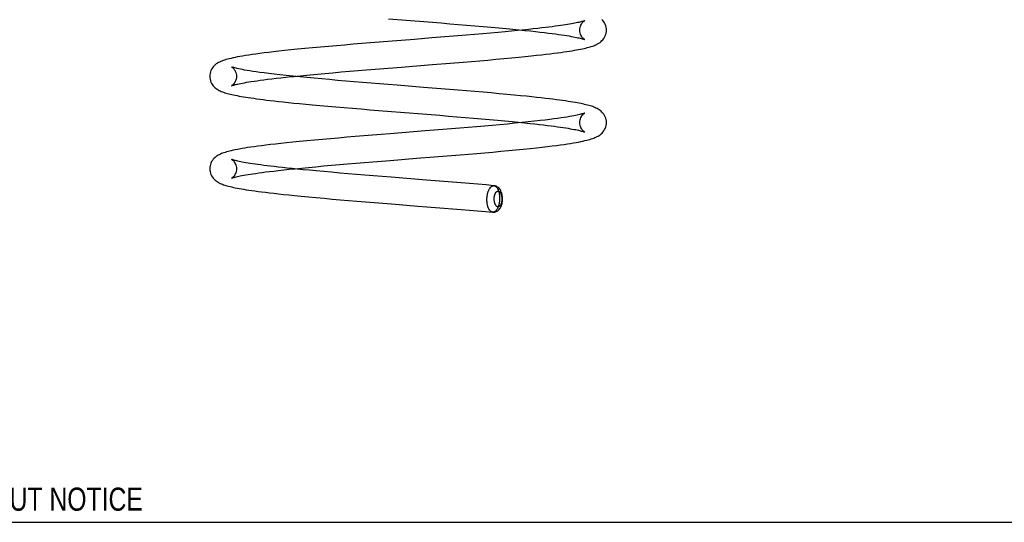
# Model space of a CAD drawing. Header units: inches. Extents: x 0 to 5.5, y 0 to 4.25.
# Tile 1 of 5: x 0.94 to 2.75, y 0 to 0.92. Entities that reach past the tile are written whole.
import ezdxf
from ezdxf.enums import TextEntityAlignment as Align

# ---------------------------------------------------------------- set-up
doc = ezdxf.new("R2010")
doc.units = ezdxf.units.IN
doc.header["$LTSCALE"] = 0.3025
doc.header["$MEASUREMENT"] = 0
doc.linetypes.add('HIDDEN', pattern=[0.2, 0.1, -0.1])
doc.layers.get('0').update_dxf_attribs({"linetype": 'CONTINUOUS'})
doc.layers.add('DEFAULT_2', color=8, linetype='HIDDEN')
doc.styles.get("Standard").update_dxf_attribs({"font": 'txt', "width": 0.8})

msp = doc.modelspace()

# ---------------------------------------------------------------- linework, layer by layer
at = {"color": 7, "linetype": 'CONTINUOUS'}
for p, q in [((1.6659, 0.8877), (1.6172, 0.8838)), ((1.6982, 0.8903), (1.6659, 0.8877)), ((1.6099, 0.8342), (1.6424, 0.8368)), ((1.6424, 0.8368), (1.6912, 0.8407)), ((1.686, 0.7194), (1.6212, 0.7142)), ((1.6701, 0.6691), (1.7023, 0.6717)), ((1.6217, 0.6652), (1.6701, 0.6691)), ((0, 0), (5.5, 0))]:
    msp.add_line(p, q, dxfattribs=at)
for points in [[(1.6186, 0.9256), (1.6833, 0.9205), (1.6994, 0.9192), (1.7153, 0.9179), (1.7311, 0.9166), (1.7466, 0.9153), (1.762, 0.9141), (1.7773, 0.9128), (1.7923, 0.9115), (1.8069, 0.9102), (1.821, 0.9089), (1.8343, 0.9077), (1.8467, 0.9065), (1.8583, 0.9053), (1.869, 0.9042), (1.8791, 0.9032), (1.8884, 0.9022), (1.8969, 0.9012), (1.9049, 0.9003), (1.9121, 0.8994), (1.9189, 0.8985), (1.9251, 0.8977), (1.9309, 0.8969), (1.9363, 0.8962), (1.9413, 0.8954), (1.9459, 0.8947), (1.9501, 0.894), (1.954, 0.8933), (1.9576, 0.8927), (1.9608, 0.892), (1.9637, 0.8915), (1.9663, 0.8909), (1.9686, 0.8904), (1.9707, 0.8899), (1.9725, 0.8894), (1.9741, 0.889), (1.9755, 0.8886), (1.9766, 0.8882), (1.9776, 0.8879), (1.9783, 0.8876), (1.9788, 0.8874), (1.979, 0.8873), (1.9791, 0.8873)], [(2.0189, 0.9048), (2.0188, 0.9074), (2.0183, 0.9102), (2.0176, 0.9129), (2.0166, 0.9155), (2.0154, 0.9179), (2.014, 0.9202), (2.0124, 0.9223), (2.0107, 0.9242)], [(1.6912, 0.8407), (1.7074, 0.842), (1.7235, 0.8433), (1.7395, 0.8446), (1.7553, 0.8459), (1.7708, 0.8472), (1.7861, 0.8485), (1.801, 0.8498), (1.8158, 0.8512), (1.8304, 0.8525), (1.8445, 0.8538), (1.8576, 0.8551), (1.8696, 0.8563), (1.8805, 0.8574), (1.8904, 0.8585), (1.8995, 0.8595), (1.9078, 0.8604), (1.9154, 0.8614), (1.9225, 0.8622), (1.929, 0.8631), (1.9351, 0.8639), (1.9407, 0.8647), (1.946, 0.8655), (1.951, 0.8662), (1.9556, 0.867), (1.96, 0.8677), (1.964, 0.8684), (1.9678, 0.8691), (1.9714, 0.8698), (1.9748, 0.8705), (1.9779, 0.8712), (1.9809, 0.8719), (1.9837, 0.8726), (1.9863, 0.8733), (1.9888, 0.874), (1.9911, 0.8747), (1.9933, 0.8754), (1.9955, 0.8762), (1.9975, 0.877), (1.9995, 0.8779), (2.0014, 0.8788), (2.0034, 0.8799), (2.0052, 0.881), (2.0071, 0.8823), (2.0089, 0.8837), (2.0107, 0.8854), (2.0124, 0.8872), (2.014, 0.8893), (2.0154, 0.8916), (2.0166, 0.8941), (2.0176, 0.8967), (2.0183, 0.8994), (2.0188, 0.9022), (2.0189, 0.9048)], [(1.8637, 0.9048), (1.8558, 0.904), (1.8446, 0.9029), (1.8327, 0.9018), (1.8198, 0.9006), (1.806, 0.8993), (1.7915, 0.898), (1.7764, 0.8967), (1.7611, 0.8954), (1.7457, 0.8942), (1.7301, 0.8929), (1.7142, 0.8916), (1.6982, 0.8903)], [(1.6172, 0.8838), (1.6011, 0.8825), (1.5851, 0.8812), (1.5692, 0.8799), (1.5535, 0.8787), (1.538, 0.8774), (1.5227, 0.8761), (1.5078, 0.8748), (1.4932, 0.8735), (1.4788, 0.8721), (1.4647, 0.8708), (1.4512, 0.8695), (1.4388, 0.8683), (1.4275, 0.8671), (1.417, 0.866), (1.4072, 0.8649), (1.3982, 0.8638), (1.3898, 0.8628), (1.3819, 0.8618), (1.3747, 0.8608), (1.3679, 0.8599), (1.3616, 0.8589), (1.3557, 0.858), (1.3503, 0.8571), (1.3453, 0.8563), (1.3407, 0.8554), (1.3365, 0.8546), (1.3326, 0.8538), (1.3289, 0.8529), (1.3256, 0.8521), (1.3225, 0.8513), (1.3197, 0.8505), (1.3171, 0.8497), (1.3146, 0.8489), (1.3123, 0.848), (1.3101, 0.8471), (1.308, 0.8461), (1.3059, 0.845), (1.3039, 0.8438), (1.3019, 0.8425), (1.3, 0.841), (1.2982, 0.8392), (1.2964, 0.8373), (1.2948, 0.8352), (1.2933, 0.8329), (1.2921, 0.8305), (1.2912, 0.8279), (1.2905, 0.8253), (1.29, 0.8225), (1.2899, 0.8198)], [(1.6341, 0.8034), (1.618, 0.8047), (1.602, 0.806), (1.5862, 0.8073), (1.5705, 0.8086), (1.555, 0.8099), (1.5397, 0.8111), (1.5248, 0.8124), (1.5101, 0.8137), (1.4958, 0.815), (1.4818, 0.8162), (1.4683, 0.8175), (1.4553, 0.8188), (1.4427, 0.82), (1.4305, 0.8213), (1.4189, 0.8226), (1.4082, 0.8238), (1.3985, 0.825), (1.3899, 0.8261), (1.3821, 0.8271), (1.3752, 0.828), (1.369, 0.8289), (1.3635, 0.8298), (1.3585, 0.8306), (1.354, 0.8314), (1.35, 0.8321), (1.3465, 0.8328), (1.3433, 0.8335), (1.3405, 0.8341), (1.3381, 0.8347), (1.336, 0.8353), (1.3342, 0.8358), (1.3327, 0.8362), (1.3316, 0.8366), (1.3307, 0.8369), (1.3301, 0.8371), (1.3298, 0.8373), (1.3297, 0.8373)], [(1.4451, 0.8198), (1.4505, 0.8204), (1.462, 0.8215), (1.4744, 0.8227), (1.4876, 0.8239), (1.5016, 0.8252), (1.5163, 0.8265), (1.5315, 0.8278), (1.5469, 0.8291), (1.5624, 0.8304), (1.578, 0.8317), (1.5939, 0.833), (1.6099, 0.8342)], [(1.2899, 0.8198), (1.29, 0.8173), (1.2904, 0.8145), (1.2911, 0.8118), (1.2921, 0.8092), (1.2933, 0.8067), (1.2947, 0.8044), (1.2963, 0.8024), (1.298, 0.8005), (1.2998, 0.7989), (1.3016, 0.7974), (1.3034, 0.7961), (1.3053, 0.795), (1.3072, 0.7939), (1.3091, 0.793), (1.3111, 0.7921), (1.3131, 0.7913), (1.3152, 0.7905), (1.3174, 0.7898), (1.3197, 0.7891), (1.3221, 0.7884), (1.3247, 0.7877), (1.3275, 0.787), (1.3303, 0.7863), (1.3334, 0.7857), (1.3366, 0.785), (1.3401, 0.7843), (1.3437, 0.7836), (1.3476, 0.7829), (1.3517, 0.7822), (1.356, 0.7815), (1.3606, 0.7808), (1.3654, 0.7801), (1.3706, 0.7794), (1.376, 0.7786), (1.3817, 0.7779), (1.3878, 0.7771), (1.3943, 0.7763), (1.4011, 0.7755), (1.4084, 0.7746), (1.4164, 0.7737), (1.425, 0.7728), (1.4343, 0.7718), (1.4443, 0.7708), (1.455, 0.7697), (1.4664, 0.7686), (1.4788, 0.7675), (1.4922, 0.7662), (1.5066, 0.765), (1.5217, 0.7636), (1.5369, 0.7623), (1.5523, 0.7611), (1.5679, 0.7598), (1.5838, 0.7585), (1.5998, 0.7572), (1.6159, 0.7559), (1.6806, 0.7507)], [(2.0189, 0.7348), (2.0188, 0.7374), (2.0183, 0.7402), (2.0176, 0.7429), (2.0167, 0.7455), (2.0155, 0.7479), (2.014, 0.7502), (2.0124, 0.7523), (2.0107, 0.7541), (2.009, 0.7558), (2.0072, 0.7572), (2.0054, 0.7585), (2.0035, 0.7597), (2.0016, 0.7607), (1.9997, 0.7616), (1.9977, 0.7625), (1.9957, 0.7633), (1.9936, 0.7641), (1.9914, 0.7648), (1.9891, 0.7655), (1.9866, 0.7662), (1.9841, 0.7669), (1.9813, 0.7676), (1.9785, 0.7683), (1.9754, 0.769), (1.9722, 0.7696), (1.9688, 0.7703), (1.9651, 0.771), (1.9613, 0.7717), (1.9572, 0.7724), (1.9529, 0.7731), (1.9483, 0.7738), (1.9434, 0.7745), (1.9382, 0.7753), (1.9327, 0.776), (1.9269, 0.7768), (1.9206, 0.7776), (1.914, 0.7784), (1.9068, 0.7793), (1.8991, 0.7802), (1.8907, 0.7811), (1.8815, 0.7821), (1.8717, 0.7831), (1.8609, 0.7842), (1.8491, 0.7854), (1.836, 0.7866), (1.8219, 0.7879), (1.8072, 0.7892), (1.7923, 0.7905), (1.7773, 0.7918), (1.762, 0.7931), (1.7465, 0.7944), (1.7307, 0.7957), (1.7148, 0.797), (1.6987, 0.7983), (1.6826, 0.7996), (1.6341, 0.8034)], [(1.6806, 0.7507), (1.6966, 0.7494), (1.7126, 0.7482), (1.7285, 0.7469), (1.7441, 0.7456), (1.7595, 0.7443), (1.7746, 0.743), (1.7895, 0.7418), (1.8041, 0.7405), (1.8185, 0.7392), (1.8324, 0.7379), (1.8454, 0.7366), (1.8574, 0.7355), (1.8683, 0.7344), (1.8783, 0.7333), (1.8874, 0.7323), (1.8957, 0.7314), (1.9034, 0.7305), (1.9106, 0.7296), (1.9172, 0.7288), (1.9234, 0.728), (1.9292, 0.7272), (1.9346, 0.7264), (1.9396, 0.7257), (1.9443, 0.725), (1.9486, 0.7243), (1.9525, 0.7236), (1.9562, 0.723), (1.9595, 0.7223), (1.9625, 0.7218), (1.9651, 0.7212), (1.9675, 0.7207), (1.9696, 0.7202), (1.9715, 0.7197), (1.9732, 0.7193), (1.9747, 0.7188), (1.9759, 0.7185), (1.977, 0.7181), (1.9778, 0.7178), (1.9784, 0.7176), (1.9789, 0.7174), (1.9789, 0.7174)], [(1.8637, 0.7348), (1.85, 0.7335), (1.8368, 0.7322), (1.8232, 0.7309), (1.8091, 0.7296), (1.7947, 0.7284), (1.7799, 0.7271), (1.7648, 0.7258), (1.7494, 0.7245), (1.7338, 0.7232), (1.718, 0.7219), (1.7021, 0.7206), (1.686, 0.7194)], [(1.7023, 0.6717), (1.7183, 0.673), (1.7342, 0.6742), (1.7499, 0.6755), (1.7654, 0.6768), (1.7807, 0.6781), (1.7956, 0.6794), (1.8103, 0.6807), (1.8246, 0.682), (1.8387, 0.6833), (1.8525, 0.6846), (1.8658, 0.6859), (1.8785, 0.6872), (1.8902, 0.6885), (1.9008, 0.6897), (1.9105, 0.6908), (1.9191, 0.6919), (1.927, 0.6929), (1.9343, 0.6938), (1.9409, 0.6948), (1.9471, 0.6957), (1.9529, 0.6966), (1.9582, 0.6974), (1.9631, 0.6983), (1.9677, 0.6991), (1.9719, 0.7), (1.9758, 0.7008), (1.9793, 0.7016), (1.9826, 0.7024), (1.9856, 0.7031), (1.9883, 0.7039), (1.9909, 0.7047), (1.9932, 0.7055), (1.9955, 0.7063), (1.9976, 0.7071), (1.9996, 0.708), (2.0016, 0.709), (2.0035, 0.71), (2.0054, 0.7112), (2.0072, 0.7124), (2.009, 0.7139), (2.0108, 0.7155), (2.0125, 0.7174), (2.014, 0.7195), (2.0155, 0.7218), (2.0167, 0.7242), (2.0176, 0.7268), (2.0183, 0.7295), (2.0188, 0.7323), (2.0189, 0.7348)], [(1.6212, 0.7142), (1.605, 0.7129), (1.589, 0.7116), (1.5731, 0.7103), (1.5573, 0.709), (1.5418, 0.7077), (1.5265, 0.7064), (1.5115, 0.7051), (1.4968, 0.7038), (1.4824, 0.7025), (1.4683, 0.7012), (1.4548, 0.6999), (1.4423, 0.6987), (1.4309, 0.6975), (1.4204, 0.6964), (1.4106, 0.6953), (1.4015, 0.6943), (1.3931, 0.6932), (1.3852, 0.6923), (1.3779, 0.6913), (1.3713, 0.6904), (1.3652, 0.6895), (1.3595, 0.6887), (1.3543, 0.6878), (1.3494, 0.687), (1.3448, 0.6862), (1.3406, 0.6854), (1.3366, 0.6847), (1.3329, 0.6839), (1.3295, 0.6831), (1.3264, 0.6824), (1.3234, 0.6816), (1.3207, 0.6809), (1.3181, 0.6801), (1.3158, 0.6793), (1.3135, 0.6785), (1.3114, 0.6777), (1.3093, 0.6768), (1.3074, 0.6758), (1.3054, 0.6748), (1.3035, 0.6736), (1.3016, 0.6723), (1.2998, 0.6708), (1.2981, 0.6692), (1.2964, 0.6673), (1.2948, 0.6653), (1.2933, 0.663), (1.2921, 0.6605), (1.2911, 0.6579), (1.2904, 0.6552), (1.29, 0.6524), (1.2899, 0.6499)], [(1.623, 0.6344), (1.6069, 0.6357), (1.5909, 0.6369), (1.5751, 0.6382), (1.5596, 0.6395), (1.5442, 0.6408), (1.5289, 0.6421), (1.5138, 0.6434), (1.4993, 0.6447), (1.4856, 0.6459), (1.473, 0.6471), (1.4614, 0.6482), (1.4508, 0.6493), (1.4411, 0.6503), (1.432, 0.6512), (1.4236, 0.6521), (1.4158, 0.653), (1.4085, 0.6538), (1.4017, 0.6546), (1.3952, 0.6554), (1.3892, 0.6562), (1.3835, 0.6569), (1.3782, 0.6577), (1.3732, 0.6584), (1.3686, 0.6591), (1.3642, 0.6597), (1.3602, 0.6604), (1.3564, 0.661), (1.353, 0.6616), (1.3497, 0.6622), (1.3468, 0.6628), (1.3441, 0.6634), (1.3416, 0.6639), (1.3394, 0.6645), (1.3374, 0.6649), (1.3356, 0.6654), (1.3341, 0.6658), (1.3328, 0.6662), (1.3317, 0.6666), (1.3309, 0.6669), (1.3303, 0.6671), (1.3299, 0.6673), (1.3298, 0.6673)], [(1.4451, 0.6499), (1.447, 0.65), (1.4588, 0.6512), (1.4714, 0.6524), (1.4848, 0.6537), (1.4989, 0.655), (1.5134, 0.6563), (1.5283, 0.6575), (1.5433, 0.6588), (1.5586, 0.6601), (1.5741, 0.6614), (1.5898, 0.6627), (1.6057, 0.6639), (1.6217, 0.6652)], [(1.2899, 0.6499), (1.29, 0.6473), (1.2904, 0.6445), (1.2911, 0.6418), (1.2921, 0.6393), (1.2933, 0.6368), (1.2947, 0.6345), (1.2963, 0.6324), (1.298, 0.6306), (1.2997, 0.6289), (1.3015, 0.6275), (1.3034, 0.6262), (1.3052, 0.625), (1.3071, 0.624), (1.309, 0.6231), (1.311, 0.6222), (1.313, 0.6214), (1.3151, 0.6206), (1.3173, 0.6199), (1.3196, 0.6192), (1.322, 0.6185), (1.3246, 0.6178), (1.3273, 0.6171), (1.3302, 0.6164), (1.3333, 0.6157), (1.3366, 0.615), (1.3401, 0.6144), (1.3439, 0.6136), (1.3479, 0.6129), (1.3522, 0.6122), (1.3569, 0.6114), (1.3618, 0.6107), (1.3671, 0.6099), (1.3728, 0.6091), (1.3788, 0.6083), (1.3852, 0.6074), (1.3921, 0.6066), (1.3995, 0.6057), (1.4074, 0.6048), (1.4159, 0.6038), (1.4251, 0.6028), (1.435, 0.6018), (1.4458, 0.6007), (1.4579, 0.5995), (1.4712, 0.5982), (1.4854, 0.5969), (1.4999, 0.5956), (1.5146, 0.5943), (1.5296, 0.593), (1.5448, 0.5917), (1.5604, 0.5904), (1.5761, 0.5891), (1.592, 0.5879), (1.608, 0.5866), (1.6241, 0.5853), (1.6725, 0.5814)], [(1.8121, 0.6188), (1.7976, 0.6201), (1.7826, 0.6214), (1.7673, 0.6227), (1.7518, 0.624), (1.736, 0.6253), (1.7201, 0.6266), (1.704, 0.6279), (1.6879, 0.6292), (1.623, 0.6344)], [(1.8121, 0.6188), (1.8127, 0.6187), (1.8133, 0.6186), (1.8139, 0.6184), (1.8144, 0.6181), (1.815, 0.6178), (1.8155, 0.6174), (1.8161, 0.6169), (1.8166, 0.6164), (1.8171, 0.6159), (1.8176, 0.6153), (1.8181, 0.6146), (1.8185, 0.6139), (1.8189, 0.6131), (1.8194, 0.6123), (1.8198, 0.6115), (1.8201, 0.6106), (1.8205, 0.6096), (1.8208, 0.6086), (1.8211, 0.6076), (1.8214, 0.6066), (1.8216, 0.6055), (1.8218, 0.6044), (1.822, 0.6033), (1.8222, 0.6021), (1.8223, 0.6009), (1.8225, 0.5996), (1.8226, 0.5981), (1.8226, 0.5964), (1.8226, 0.5944)], [(1.828, 0.5944), (1.8279, 0.5963), (1.8278, 0.5985), (1.8275, 0.6007), (1.827, 0.6029), (1.8265, 0.605), (1.8257, 0.6071), (1.8249, 0.6091), (1.8239, 0.6109), (1.8227, 0.6126), (1.8215, 0.614), (1.8202, 0.6153), (1.8189, 0.6163), (1.8175, 0.6172), (1.816, 0.6179), (1.8146, 0.6184), (1.8131, 0.6187), (1.8121, 0.6188)], [(1.6725, 0.5814), (1.6886, 0.5801), (1.7046, 0.5788), (1.7205, 0.5776), (1.7362, 0.5763), (1.7517, 0.575), (1.767, 0.5737), (1.782, 0.5724), (1.7967, 0.5712), (1.8097, 0.57)], [(1.8097, 0.57), (1.8107, 0.57), (1.8122, 0.57), (1.8137, 0.5702), (1.8151, 0.5706), (1.8165, 0.5712), (1.8179, 0.5719), (1.8193, 0.5728), (1.8206, 0.5739), (1.8218, 0.5751), (1.823, 0.5766), (1.8241, 0.5782), (1.825, 0.58), (1.8258, 0.582), (1.8265, 0.584), (1.8271, 0.5861), (1.8275, 0.5883), (1.8278, 0.5904), (1.8279, 0.5926), (1.828, 0.5944)], [(1.8226, 0.5944), (1.8225, 0.593), (1.8224, 0.5917), (1.8223, 0.5904), (1.8222, 0.5892), (1.822, 0.588), (1.8218, 0.5869), (1.8216, 0.5857), (1.8213, 0.5846), (1.8211, 0.5835), (1.8208, 0.5824), (1.8204, 0.5813), (1.8201, 0.5803), (1.8197, 0.5793), (1.8193, 0.5784), (1.8189, 0.5775), (1.8184, 0.5766), (1.818, 0.5758), (1.8175, 0.575), (1.817, 0.5743), (1.8165, 0.5736), (1.816, 0.573), (1.8154, 0.5725), (1.8149, 0.572), (1.8143, 0.5715), (1.8138, 0.5711), (1.8132, 0.5708), (1.8126, 0.5705), (1.812, 0.5703), (1.8114, 0.5701), (1.8109, 0.57), (1.8103, 0.57), (1.8097, 0.57)]]:
    msp.add_lwpolyline(points, dxfattribs=at)
at = {"layer": 'DEFAULT_2', "color": 8, "linetype": 'HIDDEN'}
msp.add_line((1.979, 0.7523), (1.9791, 0.7523), dxfattribs=at)
for points in [[(1.9791, 0.9223), (1.9791, 0.9223), (1.9789, 0.9222), (1.9785, 0.922), (1.9779, 0.9218), (1.9771, 0.9215), (1.976, 0.9212), (1.9748, 0.9208), (1.9734, 0.9204), (1.9718, 0.92), (1.97, 0.9195), (1.968, 0.919), (1.9657, 0.9185), (1.9633, 0.918), (1.9606, 0.9175), (1.9577, 0.9169), (1.9546, 0.9164), (1.9512, 0.9158), (1.9476, 0.9152), (1.9436, 0.9145), (1.9394, 0.9139), (1.9349, 0.9132), (1.93, 0.9125), (1.9248, 0.9118), (1.9192, 0.9111), (1.9133, 0.9103), (1.9069, 0.9095), (1.9, 0.9087), (1.8925, 0.9079), (1.8845, 0.907), (1.8756, 0.906), (1.8661, 0.905), (1.8637, 0.9048)], [(1.9699, 0.9048), (1.97, 0.9071), (1.9704, 0.9097), (1.9711, 0.912), (1.9719, 0.9141), (1.9729, 0.9159), (1.9739, 0.9175), (1.975, 0.9188), (1.976, 0.9199), (1.9769, 0.9208), (1.9777, 0.9214), (1.9784, 0.9219), (1.9788, 0.9221), (1.979, 0.9223), (1.9791, 0.9223)], [(1.9791, 0.8873), (1.979, 0.8873), (1.9788, 0.8874), (1.9784, 0.8877), (1.9777, 0.8881), (1.9769, 0.8888), (1.976, 0.8897), (1.975, 0.8908), (1.9739, 0.8921), (1.9729, 0.8936), (1.9719, 0.8955), (1.9711, 0.8976), (1.9704, 0.8999), (1.97, 0.9024), (1.9699, 0.9048)], [(1.3297, 0.8373), (1.3297, 0.8373), (1.3299, 0.8372), (1.3304, 0.8369), (1.331, 0.8365), (1.3319, 0.8358), (1.3328, 0.8349), (1.3338, 0.8338), (1.3348, 0.8325), (1.3359, 0.8309), (1.3368, 0.8291), (1.3377, 0.827), (1.3383, 0.8247), (1.3388, 0.8222), (1.3389, 0.8198)], [(1.3389, 0.8198), (1.3388, 0.8174), (1.3383, 0.8149), (1.3377, 0.8126), (1.3368, 0.8105), (1.3358, 0.8086), (1.3348, 0.807), (1.3337, 0.8057), (1.3327, 0.8046), (1.3318, 0.8038), (1.331, 0.8032), (1.3304, 0.8027), (1.33, 0.8024), (1.3297, 0.8023), (1.3297, 0.8023)], [(1.3297, 0.8023), (1.3297, 0.8023), (1.3299, 0.8024), (1.3303, 0.8026), (1.331, 0.8028), (1.3318, 0.8031), (1.3329, 0.8035), (1.3342, 0.8038), (1.3357, 0.8043), (1.3374, 0.8047), (1.3394, 0.8052), (1.3417, 0.8057), (1.3442, 0.8063), (1.347, 0.8069), (1.3501, 0.8075), (1.3535, 0.8081), (1.3574, 0.8088), (1.3616, 0.8095), (1.3662, 0.8102), (1.3713, 0.811), (1.3768, 0.8118), (1.3828, 0.8126), (1.3892, 0.8135), (1.3962, 0.8144), (1.4038, 0.8153), (1.4118, 0.8162), (1.4205, 0.8172), (1.4298, 0.8182), (1.4398, 0.8193), (1.4451, 0.8198)], [(1.9791, 0.7523), (1.9788, 0.7522), (1.9783, 0.752), (1.9775, 0.7517), (1.9765, 0.7514), (1.9753, 0.751), (1.9738, 0.7506), (1.9721, 0.7501), (1.97, 0.7496), (1.9677, 0.749), (1.9651, 0.7484), (1.9621, 0.7478), (1.9587, 0.7472), (1.955, 0.7465), (1.9508, 0.7457), (1.9462, 0.745), (1.9411, 0.7442), (1.9355, 0.7433), (1.9292, 0.7425), (1.9224, 0.7415), (1.9148, 0.7405), (1.9064, 0.7395), (1.8971, 0.7384), (1.8867, 0.7373), (1.8753, 0.736), (1.8637, 0.7348)], [(1.9699, 0.7348), (1.97, 0.7372), (1.9704, 0.7397), (1.9711, 0.742), (1.9719, 0.7441), (1.9729, 0.746), (1.9739, 0.7475), (1.975, 0.7489), (1.976, 0.7499), (1.9769, 0.7508), (1.9777, 0.7515), (1.9784, 0.7519), (1.9788, 0.7522), (1.979, 0.7523)], [(1.9789, 0.7174), (1.9791, 0.7173), (1.979, 0.7173), (1.9788, 0.7175), (1.9784, 0.7178), (1.9777, 0.7182), (1.9769, 0.7189), (1.976, 0.7197), (1.975, 0.7208), (1.9739, 0.7221), (1.9729, 0.7237), (1.9719, 0.7255), (1.9711, 0.7276), (1.9704, 0.73), (1.97, 0.7325), (1.9699, 0.7348)], [(1.3298, 0.6673), (1.3297, 0.6674), (1.3297, 0.6673), (1.33, 0.6672), (1.3304, 0.6669), (1.331, 0.6665), (1.3318, 0.6658), (1.3328, 0.665), (1.3338, 0.6639), (1.3348, 0.6626), (1.3359, 0.661), (1.3368, 0.6592), (1.3377, 0.657), (1.3383, 0.6547), (1.3388, 0.6522), (1.3389, 0.6499)], [(1.3389, 0.6499), (1.3388, 0.6475), (1.3383, 0.645), (1.3377, 0.6427), (1.3368, 0.6406), (1.3359, 0.6387), (1.3348, 0.6372), (1.3338, 0.6358), (1.3328, 0.6348), (1.3319, 0.6339), (1.331, 0.6332), (1.3304, 0.6328), (1.3299, 0.6325), (1.3297, 0.6324)], [(1.33, 0.6325), (1.3305, 0.6327), (1.3312, 0.633), (1.3322, 0.6333), (1.3334, 0.6337), (1.3348, 0.6341), (1.3365, 0.6345), (1.3385, 0.635), (1.3407, 0.6356), (1.3432, 0.6361), (1.346, 0.6367), (1.3491, 0.6373), (1.3525, 0.638), (1.3562, 0.6386), (1.3602, 0.6393), (1.3646, 0.64), (1.3693, 0.6408), (1.3744, 0.6415), (1.38, 0.6423), (1.386, 0.6431), (1.3926, 0.644), (1.3998, 0.6449), (1.4078, 0.6458), (1.4164, 0.6468), (1.4258, 0.6478), (1.436, 0.6489), (1.4451, 0.6499)], [(1.3297, 0.6324), (1.3297, 0.6324), (1.33, 0.6325)], [(1.7993, 0.5945), (1.7993, 0.5958), (1.7994, 0.5971), (1.7995, 0.5984), (1.7997, 0.5996), (1.7999, 0.6008), (1.8001, 0.602), (1.8003, 0.6031), (1.8005, 0.6043), (1.8008, 0.6054), (1.8011, 0.6064), (1.8015, 0.6075), (1.8018, 0.6085), (1.8022, 0.6095), (1.8026, 0.6104), (1.803, 0.6113), (1.8034, 0.6122), (1.8039, 0.613), (1.8044, 0.6138), (1.8049, 0.6145), (1.8054, 0.6152), (1.8059, 0.6158), (1.8064, 0.6164), (1.807, 0.6169), (1.8075, 0.6173), (1.8081, 0.6177), (1.8087, 0.6181), (1.8092, 0.6184), (1.8098, 0.6186), (1.8104, 0.6187), (1.811, 0.6188), (1.8116, 0.6189), (1.8121, 0.6188)], [(1.8126, 0.5945), (1.8126, 0.5953), (1.8126, 0.596), (1.8127, 0.5968), (1.8128, 0.5975), (1.8128, 0.5982), (1.8129, 0.5989), (1.8131, 0.5996), (1.8132, 0.6002), (1.8133, 0.6009), (1.8135, 0.6015), (1.8137, 0.6022), (1.8139, 0.6028), (1.8141, 0.6033), (1.8143, 0.6039), (1.8146, 0.6044), (1.8148, 0.6049), (1.8151, 0.6054), (1.8153, 0.6059), (1.8156, 0.6063), (1.8159, 0.6067), (1.8162, 0.6071), (1.8165, 0.6074), (1.8169, 0.6077), (1.8172, 0.608), (1.8175, 0.6082), (1.8179, 0.6084), (1.8182, 0.6086), (1.8186, 0.6087), (1.8189, 0.6088), (1.8193, 0.6089), (1.8196, 0.6089), (1.82, 0.6089), (1.8203, 0.6088), (1.8207, 0.6087), (1.821, 0.6086), (1.8214, 0.6084), (1.8217, 0.6082), (1.8221, 0.608), (1.8224, 0.6077), (1.8227, 0.6074), (1.823, 0.6071), (1.8233, 0.6068), (1.8236, 0.6064), (1.8239, 0.6059), (1.8242, 0.6055), (1.8245, 0.605), (1.8247, 0.6045), (1.825, 0.604), (1.8252, 0.6034), (1.8254, 0.6028), (1.8256, 0.6022), (1.8258, 0.6016), (1.8259, 0.601), (1.8261, 0.6003), (1.8262, 0.5996), (1.8264, 0.599), (1.8265, 0.5982), (1.8266, 0.5975), (1.8266, 0.5966), (1.8267, 0.5956), (1.8267, 0.5944)], [(1.8097, 0.57), (1.8091, 0.5701), (1.8085, 0.5702), (1.808, 0.5705), (1.8074, 0.5707), (1.8068, 0.5711), (1.8063, 0.5715), (1.8058, 0.5719), (1.8052, 0.5724), (1.8047, 0.573), (1.8042, 0.5736), (1.8038, 0.5742), (1.8033, 0.575), (1.8029, 0.5757), (1.8025, 0.5765), (1.8021, 0.5774), (1.8017, 0.5783), (1.8014, 0.5792), (1.801, 0.5802), (1.8007, 0.5812), (1.8005, 0.5823), (1.8002, 0.5833), (1.8, 0.5845), (1.7998, 0.5856), (1.7996, 0.5867), (1.7995, 0.5879), (1.7994, 0.5892), (1.7993, 0.5907), (1.7993, 0.5924), (1.7993, 0.5945)], [(1.8267, 0.5944), (1.8267, 0.5936), (1.8267, 0.5928), (1.8266, 0.5921), (1.8266, 0.5913), (1.8265, 0.5906), (1.8264, 0.5899), (1.8263, 0.5893), (1.8261, 0.5886), (1.826, 0.5879), (1.8258, 0.5873), (1.8256, 0.5867), (1.8254, 0.5861), (1.8252, 0.5855), (1.825, 0.5849), (1.8248, 0.5844), (1.8245, 0.5839), (1.8242, 0.5834), (1.824, 0.5829), (1.8237, 0.5825), (1.8234, 0.5821), (1.8231, 0.5818), (1.8228, 0.5814), (1.8224, 0.5811), (1.8221, 0.5808), (1.8218, 0.5806), (1.8214, 0.5804), (1.8211, 0.5802), (1.8207, 0.5801), (1.8204, 0.58), (1.82, 0.58), (1.8197, 0.58), (1.8193, 0.58), (1.819, 0.58), (1.8186, 0.5801), (1.8183, 0.5802), (1.8179, 0.5804), (1.8176, 0.5806), (1.8173, 0.5808), (1.8169, 0.5811), (1.8166, 0.5814), (1.8163, 0.5817), (1.816, 0.5821), (1.8157, 0.5825), (1.8154, 0.5829), (1.8151, 0.5834), (1.8149, 0.5839), (1.8146, 0.5844), (1.8144, 0.5849), (1.8141, 0.5854), (1.8139, 0.586), (1.8137, 0.5866), (1.8135, 0.5873), (1.8134, 0.5879), (1.8132, 0.5885), (1.8131, 0.5892), (1.813, 0.5899), (1.8129, 0.5906), (1.8128, 0.5914), (1.8127, 0.5922), (1.8126, 0.5933), (1.8126, 0.5945)]]:
    msp.add_lwpolyline(points, dxfattribs=at)

# ---------------------------------------------------------------- texts
at = {"color": 2, "linetype": 'CONTINUOUS', "width": 0.8}
msp.add_text('DATA SUBJECT TO CHANGE WITHOUT NOTICE', height=0.0425, dxfattribs=at).set_placement((0.6504, 0.0213), align=Align.CENTER)

doc.saveas('drawing.dxf')
